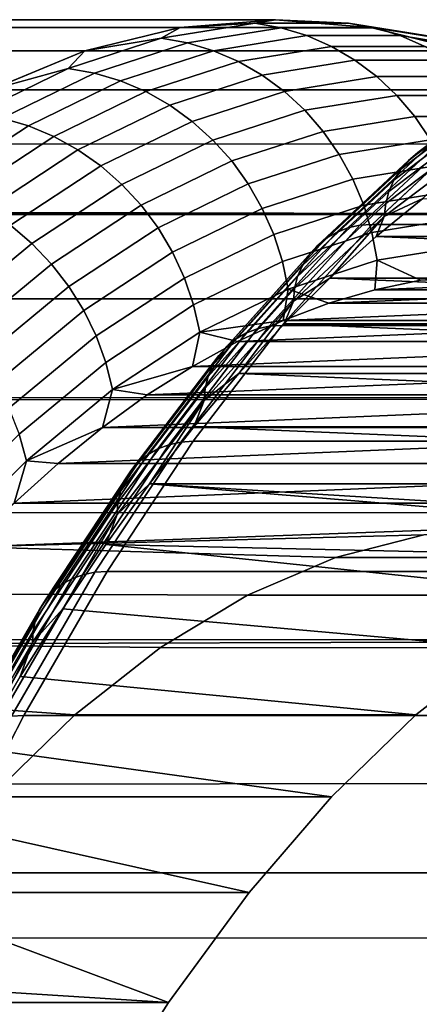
# Model space of a CAD drawing. Header units: metres. Extents: x -22 to 244, y -22 to 22.
# Tile 128 of 146: x 107.82 to 109.08, y 12.63 to 15.75. Entities that reach past the tile are written whole.
import ezdxf

# ---------------------------------------------------------------- set-up
doc = ezdxf.new("R2010")
doc.units = ezdxf.units.M
doc.layers.add('solid_10_151_113_XXX', color=7, linetype='CONTINUOUS')

msp = doc.modelspace()

# ---------------------------------------------------------------- linework, layer by layer
at = {"layer": 'solid_10_151_113_XXX'}
for points in [[(108.930504, 15.725223, 170.643127), (14.637678, 15.747647, 136.973083), (14.638038, 15.747313, 137.573303), (108.628464, 15.75, 171.472961)], [(108.930504, 15.725223, 170.643127), (14.658591, 15.728182, 136.388763), (14.637678, 15.747647, 136.973083)], [(108.628464, 15.75, 171.472961), (14.638038, 15.747313, 137.573303), (14.660684, 15.726232, 138.192062)], [(108.628464, 15.75, 171.472961), (14.660684, 15.726232, 138.192062), (14.70679, 15.683123, 138.831345), (108.326431, 15.725223, 172.302811)], [(108.563248, 15.739111, 171.910919), (108.628464, 15.75, 171.472961), (108.326431, 15.725223, 172.302811)], [(108.860016, 15.739111, 171.095551), (108.628464, 15.75, 171.472961), (108.563248, 15.739111, 171.910919)], [(108.860016, 15.739111, 171.095551), (108.930504, 15.725223, 170.643127), (108.628464, 15.75, 171.472961)], [(109.231598, 15.650969, 169.815887), (14.699936, 15.689547, 135.818619), (14.658591, 15.728182, 136.388763), (108.930504, 15.725223, 170.643127)], [(108.326431, 15.725223, 172.302811), (14.70679, 15.683123, 138.831345), (14.777696, 15.616328, 139.493256), (108.025337, 15.650969, 173.130051)], [(108.26693, 15.691312, 172.725037), (108.326431, 15.725223, 172.302811), (108.025337, 15.650969, 173.130051)], [(108.563248, 15.739111, 171.910919), (108.326431, 15.725223, 172.302811), (108.26693, 15.691312, 172.725037)], [(108.563248, 15.739111, 171.910919), (108.26693, 15.691312, 172.725037), (108.350563, 15.676435, 172.754166), (108.646599, 15.724189, 171.940826)], [(108.646599, 15.724189, 171.940826), (108.350563, 15.676435, 172.754166), (108.432381, 15.651761, 172.781769), (108.727951, 15.699439, 171.969696)], [(108.860016, 15.739111, 171.095551), (108.563248, 15.739111, 171.910919), (108.646599, 15.724189, 171.940826), (108.943085, 15.724189, 171.126236)], [(108.943085, 15.724189, 171.126236), (108.646599, 15.724189, 171.940826), (108.727951, 15.699439, 171.969696), (109.023972, 15.699439, 171.156387)], [(109.156334, 15.691312, 170.281433), (108.930504, 15.725223, 170.643127), (108.860016, 15.739111, 171.095551)], [(109.156334, 15.691312, 170.281433), (108.860016, 15.739111, 171.095551), (108.943085, 15.724189, 171.126236), (109.23912, 15.676435, 170.312881)], [(109.156334, 15.691312, 170.281433), (109.231598, 15.650969, 169.815887), (108.930504, 15.725223, 170.643127)], [(109.23912, 15.676435, 170.312881), (108.943085, 15.724189, 171.126236), (109.023972, 15.699439, 171.156387), (109.319542, 15.651761, 170.344315)], [(109.530785, 15.527472, 168.993866), (14.761041, 15.632072, 135.260757), (14.699936, 15.689547, 135.818619), (109.231598, 15.650969, 169.815887)], [(108.26693, 15.691312, 172.725037), (108.025337, 15.650969, 173.130051), (107.971962, 15.595859, 173.535461)], [(108.26693, 15.691312, 172.725037), (107.971962, 15.595859, 173.535461), (108.055878, 15.581072, 173.563812), (108.350563, 15.676435, 172.754166)], [(108.727951, 15.699439, 171.969696), (108.432381, 15.651761, 172.781769), (108.511345, 15.6176, 172.80751), (108.806267, 15.665175, 171.997208)], [(109.023972, 15.699439, 171.156387), (108.727951, 15.699439, 171.969696), (108.806267, 15.665175, 171.997208), (109.101646, 15.665175, 171.185669)], [(109.319542, 15.651761, 170.344315), (109.023972, 15.699439, 171.156387), (109.101646, 15.665175, 171.185669), (109.396568, 15.6176, 170.375366)], [(108.025337, 15.650969, 173.130051), (14.777696, 15.616328, 139.493256), (14.875051, 15.523622, 140.181152), (107.726151, 15.527472, 173.952072)], [(107.971962, 15.595859, 173.535461), (108.025337, 15.650969, 173.130051), (107.726151, 15.527472, 173.952072)], [(108.350563, 15.676435, 172.754166), (108.055878, 15.581072, 173.563812), (108.138153, 15.556548, 173.590149), (108.432381, 15.651761, 172.781769)], [(108.432381, 15.651761, 172.781769), (108.138153, 15.556548, 173.590149), (108.217766, 15.522595, 173.614105), (108.511345, 15.6176, 172.80751)], [(108.806267, 15.665175, 171.997208), (108.511345, 15.6176, 172.80751), (108.586464, 15.574385, 172.831039), (108.880577, 15.621827, 172.02298)], [(109.101646, 15.665175, 171.185669), (108.806267, 15.665175, 171.997208), (108.880577, 15.621827, 172.02298), (109.175133, 15.621827, 171.213684)], [(109.530785, 15.527472, 168.993866), (14.841527, 15.555676, 134.712524), (14.761041, 15.632072, 135.260757)], [(108.511345, 15.6176, 172.80751), (108.217766, 15.522595, 173.614105), (108.293694, 15.479643, 173.635406), (108.586464, 15.574385, 172.831039)], [(108.880577, 15.621827, 172.02298), (108.586464, 15.574385, 172.831039), (108.656792, 15.522657, 172.852066), (108.949928, 15.569942, 172.046692)], [(109.175133, 15.621827, 171.213684), (108.880577, 15.621827, 172.02298), (108.949928, 15.569942, 172.046692), (109.243507, 15.569942, 171.240097)], [(107.971962, 15.595859, 173.535461), (107.726151, 15.527472, 173.952072), (107.679245, 15.453042, 174.339706)], [(107.971962, 15.595859, 173.535461), (107.679245, 15.453042, 174.339706), (107.763435, 15.438391, 174.367294), (108.055878, 15.581072, 173.563812)], [(109.827141, 15.355118, 168.179642), (14.941232, 15.459935, 134.171661), (14.841527, 15.555676, 134.712524), (109.530785, 15.527472, 168.993866)], [(108.055878, 15.581072, 173.563812), (107.763435, 15.438391, 174.367294), (107.846176, 15.414091, 174.392365), (108.138153, 15.556548, 173.590149)], [(108.138153, 15.556548, 173.590149), (107.846176, 15.414091, 174.392365), (107.926422, 15.380449, 174.414581), (108.217766, 15.522595, 173.614105)], [(108.586464, 15.574385, 172.831039), (108.293694, 15.479643, 173.635406), (108.364998, 15.42823, 173.653778), (108.656792, 15.522657, 172.852066)], [(108.949928, 15.569942, 172.046692), (108.656792, 15.522657, 172.852066), (108.721443, 15.463071, 172.870346), (109.013451, 15.510175, 172.068069)], [(109.243507, 15.569942, 171.240097), (108.949928, 15.569942, 172.046692), (109.013451, 15.510175, 172.068069), (109.305908, 15.510175, 171.264557)], [(109.113548, 15.348746, 176.355209), (109.410271, 15.572537, 175.539963), (109.376472, 15.552552, 175.522812), (109.080132, 15.329048, 176.337006)], [(109.050308, 15.3044, 176.318588), (109.346176, 15.527545, 175.505707), (109.319992, 15.498027, 175.488998), (109.024689, 15.275307, 176.300354)], [(109.080132, 15.329048, 176.337006), (109.376472, 15.552552, 175.522812), (109.346176, 15.527545, 175.505707), (109.050308, 15.3044, 176.318588)], [(108.217766, 15.522595, 173.614105), (107.926422, 15.380449, 174.414581), (108.003159, 15.33789, 174.433655), (108.293694, 15.479643, 173.635406)], [(108.656792, 15.522657, 172.852066), (108.364998, 15.42823, 173.653778), (108.430771, 15.369006, 173.668976), (108.721443, 15.463071, 172.870346)], [(109.013451, 15.510175, 172.068069), (108.721443, 15.463071, 172.870346), (108.77961, 15.396376, 172.885635), (109.070351, 15.443276, 172.086807)], [(109.024689, 15.275307, 176.300354), (109.319992, 15.498027, 175.488998), (109.298462, 15.4646, 175.473053), (109.003792, 15.242359, 176.282639)], [(109.305908, 15.510175, 171.264557), (109.013451, 15.510175, 172.068069), (109.070351, 15.443276, 172.086807), (109.361542, 15.443276, 171.286774)], [(108.293694, 15.479643, 173.635406), (108.003159, 15.33789, 174.433655), (108.075424, 15.286948, 174.449371), (108.364998, 15.42823, 173.653778)], [(108.721443, 15.463071, 172.870346), (108.430771, 15.369006, 173.668976), (108.490181, 15.302717, 173.680817), (108.77961, 15.396376, 172.885635)], [(109.003792, 15.242359, 176.282639), (109.298462, 15.4646, 175.473053), (109.282013, 15.427944, 175.45816), (108.988045, 15.206231, 176.265839)], [(110.119728, 15.134449, 167.375763), (15.0602, 15.344067, 133.636124), (14.941232, 15.459935, 134.171661), (109.827141, 15.355118, 168.179642)], [(107.763435, 15.438391, 174.367294), (107.474121, 15.248822, 175.16217), (107.55732, 15.224821, 175.185989), (107.846176, 15.414091, 174.392365)], [(109.070351, 15.443276, 172.086807), (108.77961, 15.396376, 172.885635), (108.830544, 15.323413, 172.897736), (109.119911, 15.370091, 172.102707)], [(109.361542, 15.443276, 171.286774), (109.070351, 15.443276, 172.086807), (109.119911, 15.370091, 172.102707), (109.409721, 15.370091, 171.306458)], [(107.846176, 15.414091, 174.392365), (107.55732, 15.224821, 175.185989), (107.638191, 15.191593, 175.206467), (107.926422, 15.380449, 174.414581)], [(108.364998, 15.42823, 173.653778), (108.075424, 15.286948, 174.449371), (108.142311, 15.228267, 174.461517), (108.430771, 15.369006, 173.668976)], [(108.988045, 15.206231, 176.265839), (109.282013, 15.427944, 175.45816), (109.270988, 15.388809, 175.444641), (108.97776, 15.167658, 176.250275)], [(107.926422, 15.380449, 174.414581), (107.638191, 15.191593, 175.206467), (107.715729, 15.149556, 175.223358), (108.003159, 15.33789, 174.433655)], [(108.430771, 15.369006, 173.668976), (108.142311, 15.228267, 174.461517), (108.202965, 15.162584, 174.46994), (108.490181, 15.302717, 173.680817)], [(108.77961, 15.396376, 172.885635), (108.490181, 15.302717, 173.680817), (108.542488, 15.230198, 173.689148), (108.830544, 15.323413, 172.897736)], [(109.119911, 15.370091, 172.102707), (108.830544, 15.323413, 172.897736), (108.873611, 15.245101, 172.906509), (109.161499, 15.291541, 172.11554)], [(108.895958, 15.099302, 177.192886), (109.188362, 15.371796, 176.389511), (109.149872, 15.363092, 176.372833), (108.857628, 15.090755, 177.175751)], [(109.188362, 15.371796, 176.389511), (108.895958, 15.099302, 177.192886), (108.935379, 15.102134, 177.208282), (109.227844, 15.374677, 176.404755)], [(236.46225, 15.374696, 222.714218), (109.227844, 15.374677, 176.404755), (108.935379, 15.102134, 177.208282), (236.169785, 15.10216, 223.517746)], [(108.97776, 15.167658, 176.250275), (109.270988, 15.388809, 175.444641), (109.26561, 15.347992, 175.43277), (108.973167, 15.127428, 176.236267)], [(110.119728, 15.134449, 167.375763), (15.19838, 15.20721, 133.104904), (15.0602, 15.344067, 133.636124)], [(108.003159, 15.33789, 174.433655), (107.715729, 15.149556, 175.223358), (107.788956, 15.099239, 175.23645), (108.075424, 15.286948, 174.449371)], [(108.821579, 15.076662, 177.157379), (109.113548, 15.348746, 176.355209), (109.080132, 15.329048, 176.337006), (108.788536, 15.057313, 177.138153)], [(108.857628, 15.090755, 177.175751), (109.149872, 15.363092, 176.372833), (109.113548, 15.348746, 176.355209), (108.821579, 15.076662, 177.157379)], [(108.973167, 15.127428, 176.236267), (109.26561, 15.347992, 175.43277), (109.095695, 15.184133, 175.890701)], [(108.830544, 15.323413, 172.897736), (108.542488, 15.230198, 173.689148), (108.587029, 15.152363, 173.693878), (108.873611, 15.245101, 172.906509)], [(108.788536, 15.057313, 177.138153), (109.080132, 15.329048, 176.337006), (109.050308, 15.3044, 176.318588), (108.759186, 15.033102, 177.118454)], [(108.075424, 15.286948, 174.449371), (107.788956, 15.099239, 175.23645), (107.856934, 15.041279, 175.245575), (108.142311, 15.228267, 174.461517)], [(108.490181, 15.302717, 173.680817), (108.202965, 15.162584, 174.46994), (108.25663, 15.090729, 174.474533), (108.542488, 15.230198, 173.689148)], [(108.734116, 15.004524, 177.098679), (109.024689, 15.275307, 176.300354), (109.003792, 15.242359, 176.282639), (108.713844, 14.972161, 177.079254)], [(108.759186, 15.033102, 177.118454), (109.050308, 15.3044, 176.318588), (109.024689, 15.275307, 176.300354), (108.734116, 15.004524, 177.098679)], [(109.161499, 15.291541, 172.11554), (108.873611, 15.245101, 172.906509), (108.908264, 15.162428, 172.911835), (109.194595, 15.208616, 172.125153)], [(108.873611, 15.245101, 172.906509), (108.587029, 15.152363, 173.693878), (108.623245, 15.070192, 173.694931), (108.908264, 15.162428, 172.911835)], [(108.713844, 14.972161, 177.079254), (109.003792, 15.242359, 176.282639), (108.988045, 15.206231, 176.265839), (108.698784, 14.936673, 177.060562)], [(108.142311, 15.228267, 174.461517), (107.856934, 15.041279, 175.245575), (107.918823, 14.976403, 175.25061), (108.202965, 15.162584, 174.46994)], [(108.542488, 15.230198, 173.689148), (108.25663, 15.090729, 174.474533), (108.302635, 15.013607, 174.47525), (108.587029, 15.152363, 173.693878)], [(110.119728, 15.134449, 167.375763), (15.35583, 15.048205, 132.577011), (15.19838, 15.20721, 133.104904)], [(108.698784, 14.936673, 177.060562), (108.988045, 15.206231, 176.265839), (108.97776, 15.167658, 176.250275), (108.68924, 14.898784, 177.042984)], [(109.194595, 15.208616, 172.125153), (108.908264, 15.162428, 172.911835), (108.934082, 15.076434, 172.913651), (109.218788, 15.12236, 172.131424)], [(108.947929, 15.06394, 176.296677), (109.095695, 15.184133, 175.890701), (111.973816, 15.063934, 167.983124)], [(108.973167, 15.127428, 176.236267), (109.095695, 15.184133, 175.890701), (108.947929, 15.06394, 176.296677)], [(108.202965, 15.162584, 174.46994), (107.918823, 14.976403, 175.25061), (107.973839, 14.90543, 175.251511), (108.25663, 15.090729, 174.474533)], [(108.587029, 15.152363, 173.693878), (108.302635, 15.013607, 174.47525), (108.340385, 14.932188, 174.472061), (108.623245, 15.070192, 173.694931)], [(108.908264, 15.162428, 172.911835), (108.623245, 15.070192, 173.694931), (108.650673, 14.984721, 173.692307), (108.934082, 15.076434, 172.913651)], [(108.68924, 14.898784, 177.042984), (108.97776, 15.167658, 176.250275), (108.973167, 15.127428, 176.236267), (108.68541, 14.859267, 177.026871)], [(110.119728, 15.134449, 167.375763), (110.407623, 14.866161, 166.584778), (15.532988, 14.865272, 132.050507), (15.35583, 15.048205, 132.577011)], [(108.68541, 14.859267, 177.026871), (108.973167, 15.127428, 176.236267), (108.801407, 14.931467, 176.699234)], [(108.973167, 15.127428, 176.236267), (108.947929, 15.06394, 176.296677), (108.801407, 14.931467, 176.699234)], [(109.218788, 15.12236, 172.131424), (108.934082, 15.076434, 172.913651), (108.950722, 14.988204, 172.911926), (109.233757, 15.033861, 172.134277)], [(107.788956, 15.099239, 175.23645), (107.506454, 14.865676, 176.012619), (107.575516, 14.808611, 176.018753), (107.856934, 15.041279, 175.245575)], [(108.25663, 15.090729, 174.474533), (107.973839, 14.90543, 175.251511), (108.021286, 14.829255, 175.24826), (108.302635, 15.013607, 174.47525)], [(108.571075, 14.770934, 177.963058), (108.857628, 15.090755, 177.175751), (108.821579, 15.076662, 177.157379), (108.535286, 14.757141, 177.943954)], [(108.609238, 14.779302, 177.980637), (108.895958, 15.099302, 177.192886), (108.857628, 15.090755, 177.175751), (108.571075, 14.770934, 177.963058)], [(108.895958, 15.099302, 177.192886), (108.609238, 14.779302, 177.980637), (108.648605, 14.782073, 177.996185), (108.935379, 15.102134, 177.208282)], [(236.169785, 15.10216, 223.517746), (108.935379, 15.102134, 177.208282), (108.648605, 14.782073, 177.996185), (235.883011, 14.782108, 224.305634)], [(108.623245, 15.070192, 173.694931), (108.340385, 14.932188, 174.472061), (108.369423, 14.847501, 174.465027), (108.650673, 14.984721, 173.692307)], [(108.502617, 14.738202, 177.923721), (108.788536, 15.057313, 177.138153), (108.759186, 15.033102, 177.118454), (108.473724, 14.714504, 177.902756)], [(108.535286, 14.757141, 177.943954), (108.821579, 15.076662, 177.157379), (108.788536, 15.057313, 177.138153), (108.502617, 14.738202, 177.923721)], [(108.934082, 15.076434, 172.913651), (108.650673, 14.984721, 173.692307), (108.668968, 14.897028, 173.68602), (108.950722, 14.988204, 172.911926)], [(108.801407, 14.931467, 176.699234), (108.947929, 15.06394, 176.296677), (112.120331, 14.931461, 167.580566)], [(108.947929, 15.06394, 176.296677), (111.973816, 15.063934, 167.983124), (112.120331, 14.931461, 167.580566)], [(107.856934, 15.041279, 175.245575), (107.575516, 14.808611, 176.018753), (107.638618, 14.744739, 176.020462), (107.918823, 14.976403, 175.25061)], [(108.473724, 14.714504, 177.902756), (108.759186, 15.033102, 177.118454), (108.734116, 15.004524, 177.098679), (108.449196, 14.686532, 177.8815)], [(109.233757, 15.033861, 172.134277), (108.950722, 14.988204, 172.911926), (109.088516, 14.925652, 172.548035), (109.234314, 14.943911, 172.147476)], [(108.302635, 15.013607, 174.47525), (108.021286, 14.829255, 175.24826), (108.060562, 14.748837, 175.240875), (108.340385, 14.932188, 174.472061)], [(108.449196, 14.686532, 177.8815), (108.734116, 15.004524, 177.098679), (108.713844, 14.972161, 177.079254), (108.429543, 14.654855, 177.860382)], [(107.918823, 14.976403, 175.25061), (107.638618, 14.744739, 176.020462), (107.694962, 14.674864, 176.017715), (107.973839, 14.90543, 175.251511)], [(108.650673, 14.984721, 173.692307), (108.369423, 14.847501, 174.465027), (108.389366, 14.76061, 174.454224), (108.668968, 14.897028, 173.68602)], [(108.429543, 14.654855, 177.860382), (108.713844, 14.972161, 177.079254), (108.698784, 14.936673, 177.060562), (108.415154, 14.620119, 177.839828)], [(108.950722, 14.988204, 172.911926), (108.668968, 14.897028, 173.68602), (108.797729, 14.852674, 173.346954), (108.942932, 14.895228, 172.948029)], [(108.950722, 14.988204, 172.911926), (108.942932, 14.895228, 172.948029), (109.088516, 14.925652, 172.548035)], [(108.340385, 14.932188, 174.472061), (108.060562, 14.748837, 175.240875), (108.091187, 14.665188, 175.229477), (108.369423, 14.847501, 174.465027)], [(108.415154, 14.620119, 177.839828), (108.698784, 14.936673, 177.060562), (108.68924, 14.898784, 177.042984), (108.406326, 14.583033, 177.820267)], [(108.65625, 14.786821, 177.098053), (108.801407, 14.931467, 176.699234), (112.265488, 14.786817, 167.181747)], [(108.68541, 14.859267, 177.026871), (108.801407, 14.931467, 176.699234), (108.65625, 14.786821, 177.098053)], [(108.801407, 14.931467, 176.699234), (112.120331, 14.931461, 167.580566), (112.265488, 14.786817, 167.181747)], [(107.973839, 14.90543, 175.251511), (107.694962, 14.674864, 176.017715), (107.743835, 14.599867, 176.010544), (108.021286, 14.829255, 175.24826)], [(109.671967, 14.925645, 170.945023), (109.088516, 14.925652, 172.548035), (108.942932, 14.895228, 172.948029)], [(109.817543, 14.895219, 170.545044), (109.671967, 14.925645, 170.945023), (108.942932, 14.895228, 172.948029)], [(108.668968, 14.897028, 173.68602), (108.389366, 14.76061, 174.454224), (108.653, 14.798025, 173.744598)], [(108.406326, 14.583033, 177.820267), (108.68924, 14.898784, 177.042984), (108.68541, 14.859267, 177.026871), (108.403244, 14.544353, 177.802094)], [(108.668968, 14.897028, 173.68602), (108.653, 14.798025, 173.744598), (108.797729, 14.852674, 173.346954)], [(109.817543, 14.895219, 170.545044), (108.942932, 14.895228, 172.948029), (108.797729, 14.852674, 173.346954)], [(109.962746, 14.852662, 170.146103), (109.817543, 14.895219, 170.545044), (108.797729, 14.852674, 173.346954)], [(110.407623, 14.866161, 166.584778), (110.689919, 14.551098, 165.809189), (15.730074, 14.656561, 131.524567), (15.532988, 14.865272, 132.050507)], [(108.369423, 14.847501, 174.465027), (108.091187, 14.665188, 175.229477), (108.112755, 14.579365, 175.214203), (108.389366, 14.76061, 174.454224)], [(108.403244, 14.544353, 177.802094), (108.68541, 14.859267, 177.026871), (108.51255, 14.630101, 177.492874)], [(108.68541, 14.859267, 177.026871), (108.65625, 14.786821, 177.098053), (108.51255, 14.630101, 177.492874)], [(109.962746, 14.852662, 170.146103), (108.797729, 14.852674, 173.346954), (108.653, 14.798025, 173.744598)], [(110.107475, 14.79801, 169.748459), (109.962746, 14.852662, 170.146103), (108.653, 14.798025, 173.744598)], [(108.021286, 14.829255, 175.24826), (107.743835, 14.599867, 176.010544), (107.784622, 14.520693, 175.999039), (108.060562, 14.748837, 175.240875)], [(108.329109, 14.4128, 178.75029), (108.609238, 14.779302, 177.980637), (108.571075, 14.770934, 177.963058), (108.2911, 14.40464, 178.732285)], [(108.609238, 14.779302, 177.980637), (108.329109, 14.4128, 178.75029), (108.368423, 14.415502, 178.765991), (108.648605, 14.782073, 177.996185)], [(235.883011, 14.782108, 224.305634), (108.648605, 14.782073, 177.996185), (108.368423, 14.415502, 178.765991), (235.602844, 14.415548, 225.075424)], [(108.389366, 14.76061, 174.454224), (108.50885, 14.731313, 174.140671), (108.653, 14.798025, 173.744598)], [(110.107475, 14.79801, 169.748459), (108.653, 14.798025, 173.744598), (108.50885, 14.731313, 174.140671)], [(110.251633, 14.731295, 169.352402), (110.107475, 14.79801, 169.748459), (108.50885, 14.731313, 174.140671)], [(108.51255, 14.630101, 177.492874), (108.65625, 14.786821, 177.098053), (112.409195, 14.630095, 166.786926)], [(108.65625, 14.786821, 177.098053), (112.265488, 14.786817, 167.181747), (112.409195, 14.630095, 166.786926)], [(108.060562, 14.748837, 175.240875), (107.784622, 14.520693, 175.999039), (107.816803, 14.438338, 175.983337), (108.091187, 14.665188, 175.229477)], [(108.389366, 14.76061, 174.454224), (108.112755, 14.579365, 175.214203), (108.365433, 14.652615, 174.534698)], [(108.255577, 14.391189, 178.712463), (108.535286, 14.757141, 177.943954), (108.502617, 14.738202, 177.923721), (108.223259, 14.37272, 178.691238)], [(108.2911, 14.40464, 178.732285), (108.571075, 14.770934, 177.963058), (108.535286, 14.757141, 177.943954), (108.255577, 14.391189, 178.712463)], [(108.389366, 14.76061, 174.454224), (108.365433, 14.652615, 174.534698), (108.50885, 14.731313, 174.140671)], [(108.194817, 14.349609, 178.669037), (108.473724, 14.714504, 177.902756), (108.449196, 14.686532, 177.8815), (108.170822, 14.32233, 178.646317)], [(108.223259, 14.37272, 178.691238), (108.502617, 14.738202, 177.923721), (108.473724, 14.714504, 177.902756), (108.194817, 14.349609, 178.669037)], [(110.251633, 14.731295, 169.352402), (108.50885, 14.731313, 174.140671), (108.365433, 14.652615, 174.534698)], [(110.395042, 14.652594, 168.958374), (110.251633, 14.731295, 169.352402), (108.365433, 14.652615, 174.534698)], [(108.170822, 14.32233, 178.646317), (108.449196, 14.686532, 177.8815), (108.429543, 14.654855, 177.860382), (108.151764, 14.291439, 178.62355)], [(110.689919, 14.551098, 165.809189), (15.946655, 14.420617, 130.999969), (15.730074, 14.656561, 131.524567)], [(108.091187, 14.665188, 175.229477), (107.816803, 14.438338, 175.983337), (107.839981, 14.353843, 175.963654), (108.112755, 14.579365, 175.214203)], [(108.112755, 14.579365, 175.214203), (108.222824, 14.56197, 174.926514), (108.365433, 14.652615, 174.534698)], [(108.151764, 14.291439, 178.62355), (108.429543, 14.654855, 177.860382), (108.415154, 14.620119, 177.839828), (108.138039, 14.257565, 178.601196)], [(110.395042, 14.652594, 168.958374), (108.365433, 14.652615, 174.534698), (108.222824, 14.56197, 174.926514)], [(110.537659, 14.561946, 168.566559), (110.395042, 14.652594, 168.958374), (108.222824, 14.56197, 174.926514)], [(108.138039, 14.257565, 178.601196), (108.415154, 14.620119, 177.839828), (108.406326, 14.583033, 177.820267), (108.129913, 14.221398, 178.579712)], [(108.370445, 14.461449, 177.883301), (108.51255, 14.630101, 177.492874), (112.5513, 14.461441, 166.3965)], [(108.403244, 14.544353, 177.802094), (108.51255, 14.630101, 177.492874), (108.370445, 14.461449, 177.883301)], [(108.51255, 14.630101, 177.492874), (112.409195, 14.630095, 166.786926), (112.5513, 14.461441, 166.3965)], [(108.112755, 14.579365, 175.214203), (107.839981, 14.353843, 175.963654), (108.081161, 14.459468, 175.31572)], [(108.112755, 14.579365, 175.214203), (108.081161, 14.459468, 175.31572), (108.222824, 14.56197, 174.926514)], [(110.537659, 14.561946, 168.566559), (108.222824, 14.56197, 174.926514), (108.081161, 14.459468, 175.31572)], [(110.679314, 14.459441, 168.177353), (110.537659, 14.561946, 168.566559), (108.081161, 14.459468, 175.31572)], [(108.129913, 14.221398, 178.579712), (108.406326, 14.583033, 177.820267), (108.403244, 14.544353, 177.802094), (108.127571, 14.183678, 178.559525)], [(110.689919, 14.551098, 165.809189), (110.965729, 14.190251, 165.051407), (16.182247, 14.155737, 130.477234), (15.946655, 14.420617, 130.999969)], [(108.127571, 14.183678, 178.559525), (108.403244, 14.544353, 177.802094), (108.230049, 14.281013, 178.269028)], [(108.403244, 14.544353, 177.802094), (108.370445, 14.461449, 177.883301), (108.230049, 14.281013, 178.269028)], [(107.816803, 14.438338, 175.983337), (107.547112, 14.16764, 176.724304), (107.571869, 14.084728, 176.700272), (107.839981, 14.353843, 175.963654)], [(107.839981, 14.353843, 175.963654), (107.940575, 14.345199, 175.701981), (108.081161, 14.459468, 175.31572)], [(110.679314, 14.459441, 168.177353), (108.081161, 14.459468, 175.31572), (107.940575, 14.345199, 175.701981)], [(110.819901, 14.34517, 167.791092), (110.679314, 14.459441, 168.177353), (107.940575, 14.345199, 175.701981)], [(108.230049, 14.281013, 178.269028), (108.370445, 14.461449, 177.883301), (112.691689, 14.281004, 166.010773)], [(108.370445, 14.461449, 177.883301), (112.5513, 14.461441, 166.3965), (112.691689, 14.281004, 166.010773)], [(108.018593, 13.993023, 179.480988), (108.2911, 14.40464, 178.732285), (108.255577, 14.391189, 178.712463), (107.983322, 13.979956, 179.460464)], [(108.056442, 14.00095, 179.499435), (108.329109, 14.4128, 178.75029), (108.2911, 14.40464, 178.732285), (108.018593, 13.993023, 179.480988)], [(108.329109, 14.4128, 178.75029), (108.056442, 14.00095, 179.499435), (108.095711, 14.003574, 179.515274), (108.368423, 14.415502, 178.765991)], [(235.602844, 14.415548, 225.075424), (108.368423, 14.415502, 178.765991), (108.095711, 14.003574, 179.515274), (235.330124, 14.003633, 225.824692)], [(107.951355, 13.962015, 179.438278), (108.223259, 14.37272, 178.691238), (108.194817, 14.349609, 178.669037), (107.923347, 13.939566, 179.414886)], [(107.983322, 13.979956, 179.460464), (108.255577, 14.391189, 178.712463), (108.223259, 14.37272, 178.691238), (107.951355, 13.962015, 179.438278)], [(107.839981, 14.353843, 175.963654), (107.571869, 14.084728, 176.700272), (107.801132, 14.219221, 176.085098)], [(107.839981, 14.353843, 175.963654), (107.801132, 14.219221, 176.085098), (107.940575, 14.345199, 175.701981)], [(110.819901, 14.34517, 167.791092), (107.940575, 14.345199, 175.701981), (107.801132, 14.219221, 176.085098)], [(110.959343, 14.21919, 167.407974), (110.819901, 14.34517, 167.791092), (107.801132, 14.219221, 176.085098)], [(107.923347, 13.939566, 179.414886), (108.194817, 14.349609, 178.669037), (108.170822, 14.32233, 178.646317), (107.899872, 13.913066, 179.390762)], [(107.899872, 13.913066, 179.390762), (108.170822, 14.32233, 178.646317), (108.151764, 14.291439, 178.62355), (107.881401, 13.883057, 179.366379)], [(107.881401, 13.883057, 179.366379), (108.151764, 14.291439, 178.62355), (108.138039, 14.257565, 178.601196), (107.868309, 13.85015, 179.34227)], [(108.230049, 14.281013, 178.269028), (110.179611, 14.119263, 172.912659), (109.899292, 14.047557, 173.682831), (108.091469, 14.088917, 178.64978)], [(108.127571, 14.183678, 178.559525), (108.230049, 14.281013, 178.269028), (108.091469, 14.088917, 178.64978)], [(108.230049, 14.281013, 178.269028), (110.460869, 14.14319, 172.139908), (110.179611, 14.119263, 172.912659)], [(112.691689, 14.281004, 166.010773), (112.830269, 14.088907, 165.63002), (110.460869, 14.14319, 172.139908), (108.230049, 14.281013, 178.269028)], [(107.868309, 13.85015, 179.34227), (108.138039, 14.257565, 178.601196), (108.129913, 14.221398, 178.579712), (107.860878, 13.815018, 179.318893)], [(109.380219, 14.14319, 171.746582), (110.959343, 14.21919, 167.407974), (107.801132, 14.219221, 176.085098), (107.663002, 14.081685, 176.464615)], [(107.860878, 13.815018, 179.318893), (108.129913, 14.221398, 178.579712), (108.127571, 14.183678, 178.559525), (107.859238, 13.778375, 179.296753)], [(110.965729, 14.190251, 165.051407), (111.234177, 13.784758, 164.313828), (16.436031, 13.860263, 129.95723), (16.182247, 14.155737, 130.477234)], [(107.859238, 13.778375, 179.296753), (108.127571, 14.183678, 178.559525), (107.954811, 13.885314, 179.025238)], [(108.127571, 14.183678, 178.559525), (108.091469, 14.088917, 178.64978), (107.954811, 13.885314, 179.025238)], [(109.099052, 14.119275, 172.519089), (109.380219, 14.14319, 171.746582), (107.663002, 14.081685, 176.464615)], [(108.818573, 14.047529, 173.289703), (109.099052, 14.119275, 172.519089), (107.663002, 14.081685, 176.464615)], [(109.899292, 14.047557, 173.682831), (110.179611, 14.119263, 172.912659), (109.099052, 14.119275, 172.519089), (108.818573, 14.047529, 173.289703)], [(108.540253, 13.928333, 174.054382), (108.818573, 14.047529, 173.289703), (107.663002, 14.081685, 176.464615), (107.526253, 13.932668, 176.840317)], [(108.091469, 14.088917, 178.64978), (109.620888, 13.928327, 174.447723), (109.345322, 13.761959, 175.204849), (107.954811, 13.885314, 179.025238)], [(108.091469, 14.088917, 178.64978), (109.899292, 14.047557, 173.682831), (109.620888, 13.928327, 174.447723)], [(109.620888, 13.928327, 174.447723), (109.899292, 14.047557, 173.682831), (108.818573, 14.047529, 173.289703), (108.540253, 13.928333, 174.054382)], [(107.792107, 13.545048, 180.225693), (108.056442, 14.00095, 179.499435), (108.018593, 13.993023, 179.480988), (107.754402, 13.537379, 180.206833)], [(108.056442, 14.00095, 179.499435), (107.792107, 13.545048, 180.225693), (107.831322, 13.547587, 180.241653), (108.095711, 14.003574, 179.515274)], [(235.330124, 14.003633, 225.824692), (108.095711, 14.003574, 179.515274), (107.831322, 13.547587, 180.241653), (235.06575, 13.547657, 226.551086)], [(107.719383, 13.524737, 180.185638), (107.983322, 13.979956, 179.460464), (107.951355, 13.962015, 179.438278), (107.687759, 13.50738, 180.162521)], [(107.754402, 13.537379, 180.206833), (108.018593, 13.993023, 179.480988), (107.983322, 13.979956, 179.460464), (107.719383, 13.524737, 180.185638)], [(107.660172, 13.485662, 180.137955), (107.923347, 13.939566, 179.414886), (107.899872, 13.913066, 179.390762), (107.637199, 13.460026, 180.112457)], [(107.687759, 13.50738, 180.162521), (107.951355, 13.962015, 179.438278), (107.923347, 13.939566, 179.414886), (107.660172, 13.485662, 180.137955)], [(108.264748, 13.762011, 174.811325), (108.540253, 13.928333, 174.054382), (107.526253, 13.932668, 176.840317), (107.391014, 13.772286, 177.211899)], [(107.637199, 13.460026, 180.112457), (107.899872, 13.913066, 179.390762), (107.881401, 13.883057, 179.366379), (107.619293, 13.430994, 180.086517)], [(109.345322, 13.761959, 175.204849), (109.620888, 13.928327, 174.447723), (108.540253, 13.928333, 174.054382), (108.264748, 13.762011, 174.811325)], [(107.619293, 13.430994, 180.086517), (107.881401, 13.883057, 179.366379), (107.868309, 13.85015, 179.34227), (107.606827, 13.399158, 180.060699)], [(107.954811, 13.885314, 179.025238), (109.345322, 13.761959, 175.204849), (109.073524, 13.549024, 175.951614), (107.820213, 13.670408, 179.395035)], [(107.859238, 13.778375, 179.296753), (107.954811, 13.885314, 179.025238), (107.820213, 13.670408, 179.395035)], [(111.234177, 13.784758, 164.313828), (16.70661, 13.532892, 129.441513), (16.436031, 13.860263, 129.95723)], [(107.606827, 13.399158, 180.060699), (107.868309, 13.85015, 179.34227), (107.860878, 13.815018, 179.318893), (107.600052, 13.36517, 180.035507)], [(107.600052, 13.36517, 180.035507), (107.860878, 13.815018, 179.318893), (107.859238, 13.778375, 179.296753), (107.599106, 13.32972, 180.011459)], [(111.234177, 13.784758, 164.313828), (111.494431, 13.335893, 163.598785), (16.992193, 13.172523, 128.9319), (16.70661, 13.532892, 129.441513)], [(107.599106, 13.32972, 180.011459), (107.859238, 13.778375, 179.296753), (107.687775, 13.444346, 179.758926)], [(107.859238, 13.778375, 179.296753), (107.820213, 13.670408, 179.395035), (107.687775, 13.444346, 179.758926)], [(107.992821, 13.548973, 175.558441), (108.264748, 13.762011, 174.811325), (107.391014, 13.772286, 177.211899), (107.257401, 13.600709, 177.578979)], [(109.073524, 13.549024, 175.951614), (109.345322, 13.761959, 175.204849), (108.264748, 13.762011, 174.811325), (107.992821, 13.548973, 175.558441)], [(107.820213, 13.670408, 179.395035), (109.073524, 13.549024, 175.951614), (108.806435, 13.290257, 176.685425), (107.687775, 13.444346, 179.758926)], [(107.725777, 13.290252, 176.29213), (107.992821, 13.548973, 175.558441), (107.257401, 13.600709, 177.578979), (107.125496, 13.418015, 177.941391)], [(107.792107, 13.545048, 180.225693), (107.536934, 13.046528, 180.926788), (107.576103, 13.048974, 180.942886), (107.831322, 13.547587, 180.241653)], [(235.06575, 13.547657, 226.551086), (107.831322, 13.547587, 180.241653), (107.576103, 13.048974, 180.942886), (234.810516, 13.049058, 227.252304)], [(108.806435, 13.290257, 176.685425), (109.073524, 13.549024, 175.951614), (107.992821, 13.548973, 175.558441), (107.725777, 13.290252, 176.29213)], [(107.687775, 13.444346, 179.758926), (108.806435, 13.290257, 176.685425), (108.54493, 12.986502, 177.403915), (107.557579, 13.207296, 180.116638)], [(111.494431, 13.335893, 163.598785), (111.745674, 12.845069, 162.908524), (17.289917, 12.779233, 128.431442), (16.992193, 13.172523, 128.9319)], [(108.54493, 12.986502, 177.403915), (108.806435, 13.290257, 176.685425), (107.725777, 13.290252, 176.29213), (107.46434, 12.986581, 177.010422)], [(107.557579, 13.207296, 180.116638), (108.54493, 12.986502, 177.403915), (108.289909, 12.638814, 178.104568), (107.429764, 12.959498, 180.467804)], [(234.810516, 13.049058, 227.252304), (107.576103, 13.048974, 180.942886), (107.330841, 12.509304, 181.61673), (234.565262, 12.509411, 227.926132)], [(108.289909, 12.638814, 178.104568), (108.54493, 12.986502, 177.403915), (107.46434, 12.986581, 177.010422), (107.20919, 12.638702, 177.711456)], [(107.30442, 12.70113, 180.812164), (107.429764, 12.959498, 180.467804), (108.289909, 12.638814, 178.104568)], [(111.745674, 12.845069, 162.908524), (111.987099, 12.313829, 162.245209), (17.596792, 12.353255, 127.942764), (17.289917, 12.779233, 128.431442)], [(107.30442, 12.70113, 180.812164), (108.289909, 12.638814, 178.104568), (108.042244, 12.248368, 178.785019), (107.181641, 12.432367, 181.149506)], [(108.289909, 12.638814, 178.104568), (107.20919, 12.638702, 177.711456), (106.961578, 12.248344, 178.391739), (108.042244, 12.248368, 178.785019)]]:
    msp.add_3dface(points, dxfattribs=at)

doc.saveas('drawing.dxf')
